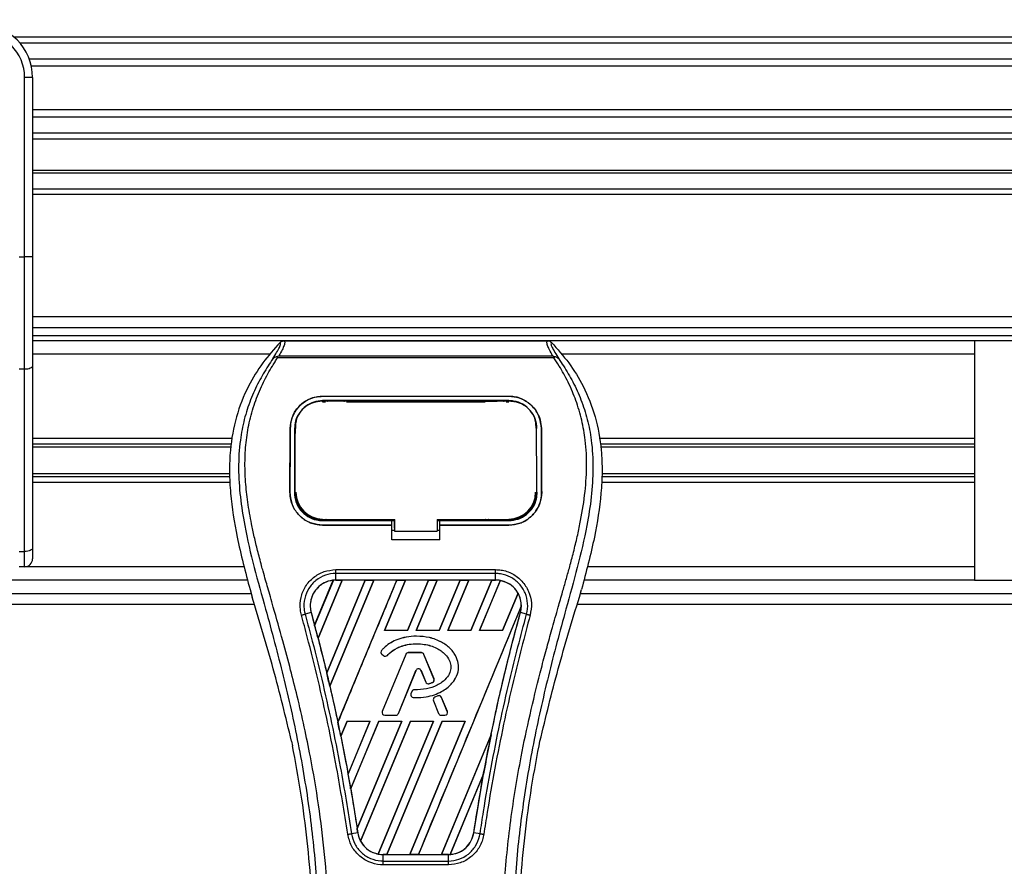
# Model space of a CAD drawing. Header units: millimetres. Extents: x 0 to 420, y 0 to 297.
# Tile 35 of 62: x 150 to 177, y 234 to 257. Entities that reach past the tile are written whole.
import ezdxf

# ---------------------------------------------------------------- set-up
doc = ezdxf.new("R2010")
doc.units = ezdxf.units.MM
doc.layers.add('QUOTE', color=174, linetype='Continuous')
doc.styles.add('SLDTEXTSTYLE3', font='TXT', dxfattribs={"width": 0.75})
doc.dimstyles.new('SLDDIMSTYLE0', dxfattribs={"dimtxt": 3, "dimasz": 3, "dimexe": 0, "dimexo": 0.0625, "dimgap": 0.75, "dimtad": 1, "dimlfac": 7.034104, "dimrnd": 1e-09, "dimzin": 12, "dimdsep": 46, "dimtxsty": 'SLDTEXTSTYLE3', "dimsah": 1, "dimcen": 0.09, "dimadec": 0, "dimazin": 3, "dimtfac": 1, "dimtdec": 3, "dimtofl": 0, "dimtmove": 0, "dimatfit": 3, "dimfxl": 0, "dimfrac": 2, "dimtolj": 1, "dimtzin": 12, "dimarcsym": 0})

# ---------------------------------------------------------------- blocks, each defined once
blk = doc.blocks.new('_D')
at = {"layer": 'QUOTE'}
for p, q in [((59.848, 246.871), (59.848, 262.404)), ((202.012, 246.871), (202.012, 262.404)), ((202.012, 260.404), (59.848, 260.404))]:
    blk.add_line(p, q, dxfattribs=at)
for points in [[(59.848, 260.404), (62.848, 259.904), (62.848, 260.904)], [(202.012, 260.404), (199.012, 260.904), (199.012, 259.904)]]:
    blk.add_solid(points, dxfattribs=at)
at = {"layer": 'QUOTE', "insert": (126.497, 264.271), "char_height": 3, "attachment_point": 1, "style": 'SLDTEXTSTYLE3'}
blk.add_mtext('1000', dxfattribs=at)

msp = doc.modelspace()

# ---------------------------------------------------------------- linework, layer by layer
at = {"color": 7, "linetype": 'Continuous', "lineweight": 25}
for p, q in [((202.0122, 256.1876), (150.051, 256.1876)), ((202.0122, 256.0227), (150.2146, 256.0227)), ((202.0122, 255.5978), (150.4613, 255.5978)), ((202.0122, 255.4057), (150.5169, 255.4057)), ((150.5486, 255.1072), (150.3354, 255.1072)), ((150.3354, 250.3111), (150.3354, 255.1072)), ((150.5486, 255.1072), (150.5486, 253.8527)), ((202.0122, 254.24), (150.5486, 254.24)), ((202.0122, 254.0479), (150.5486, 254.0479)), ((150.5486, 253.8527), (150.5486, 252.9498)), ((202.0122, 253.6231), (150.5486, 253.6231)), ((202.0122, 253.4581), (150.5486, 253.4581)), ((150.5486, 252.9498), (150.5486, 250.3111)), ((202.0122, 252.6207), (150.5486, 252.6207)), ((202.0122, 252.5482), (150.5486, 252.5482)), ((202.0122, 252.1217), (150.5486, 252.1217)), ((202.0122, 251.9796), (150.5486, 251.9796)), ((150.1932, 250.3111), (150.3354, 250.3111)), ((150.3354, 247.3071), (150.3354, 250.3111)), ((150.5486, 250.3111), (150.3354, 250.3111)), ((150.5486, 250.3111), (150.5486, 247.3972)), ((195.2593, 248.7098), (150.5486, 248.7098)), ((150.5486, 248.4255), (195.2593, 248.4255)), ((150.5486, 248.2122), (195.2593, 248.2122)), ((175.7117, 248.0701), (150.5486, 248.0701)), ((157.2633, 248.0677), (164.3056, 248.0677)), ((195.2593, 248.0701), (175.7117, 248.0701)), ((175.7117, 248.0701), (175.7117, 241.6727)), ((156.8845, 247.7146), (150.5486, 247.7146)), ((157.0914, 247.6131), (157.0779, 247.6434)), ((164.4757, 247.6131), (157.0914, 247.6131)), ((157.1288, 247.6686), (164.4403, 247.6686)), ((164.4914, 247.6438), (164.4757, 247.6131)), ((175.7117, 247.7146), (164.6844, 247.7146)), ((150.3354, 247.3071), (150.1932, 247.3071)), ((150.3354, 242.4385), (150.3354, 247.3071)), ((150.5486, 247.3972), (150.5486, 242.5286)), ((158.2966, 246.5848), (163.2723, 246.5848)), ((158.2966, 246.5842), (158.2966, 246.5848)), ((163.2723, 246.5842), (158.2966, 246.5842)), ((163.2723, 246.4697), (158.2966, 246.4697)), ((158.2984, 246.4509), (158.2979, 246.4509)), ((158.9068, 246.4632), (158.3972, 246.4632)), ((163.1717, 246.4632), (162.6621, 246.4632)), ((163.2723, 246.5842), (163.2723, 246.5848)), ((158.2966, 246.4376), (158.3702, 246.4376)), ((158.9338, 246.4376), (162.6351, 246.4376)), ((163.1987, 246.4376), (163.2723, 246.4376)), ((157.43, 245.7249), (157.4294, 245.7249)), ((157.5681, 245.8011), (157.5591, 245.6234)), ((164.0024, 245.7698), (164.0007, 245.8011)), ((164.0034, 245.7368), (164.0017, 245.7683)), ((164.1389, 245.7249), (164.1395, 245.7249)), ((155.89, 245.4613), (150.5486, 245.4613)), ((157.5581, 245.5905), (157.5638, 245.6226)), ((175.7117, 245.4613), (165.6789, 245.4613)), ((155.8618, 245.3072), (150.5486, 245.3072)), ((155.8469, 245.2256), (150.5486, 245.2256)), ((175.7117, 245.3072), (165.7071, 245.3072)), ((175.7117, 245.2256), (165.722, 245.2256)), ((155.8114, 244.5171), (150.5486, 244.5171)), ((155.8154, 244.4355), (150.5486, 244.4355)), ((175.7117, 244.4355), (165.7535, 244.4355)), ((175.7117, 244.5171), (165.7575, 244.5171)), ((155.8229, 244.2814), (150.5486, 244.2814)), ((175.7117, 244.2814), (165.746, 244.2814)), ((157.4223, 244.0186), (157.4217, 244.0186)), ((164.0071, 244.0049), (164.0075, 244.0057)), ((164.1466, 244.0186), (164.1472, 244.0186)), ((158.2966, 243.2623), (158.2966, 243.2909)), ((160.2159, 243.0641), (160.2159, 243.2979)), ((160.2159, 243.2909), (160.2159, 242.9776)), ((161.3532, 243.2909), (163.2958, 243.2909)), ((161.3532, 243.2909), (161.3532, 242.9776)), ((163.2723, 243.2623), (163.2723, 243.2909)), ((158.2966, 243.2623), (160.1447, 243.2623)), ((158.2966, 243.1421), (158.2966, 243.1415)), ((158.2966, 243.1421), (160.1447, 243.1421)), ((160.1447, 243.1415), (158.2966, 243.1415)), ((158.4092, 243.269), (158.8948, 243.269)), ((160.1447, 243.2684), (160.2159, 243.2684)), ((160.1447, 243.149), (160.1447, 243.2623)), ((160.1447, 242.7456), (160.1447, 243.1415)), ((160.2159, 243.0641), (160.2159, 242.9834)), ((161.3532, 243.2684), (161.4242, 243.2684)), ((161.4242, 243.2623), (163.2723, 243.2623)), ((161.4242, 243.149), (161.4242, 243.2623)), ((161.4242, 243.1421), (163.2723, 243.1421)), ((161.4242, 242.7456), (161.4242, 243.1415)), ((163.2723, 243.1415), (161.4242, 243.1415)), ((162.6741, 243.269), (163.1597, 243.269)), ((163.2723, 243.1421), (163.2723, 243.1415)), ((160.1447, 243.0068), (160.2159, 243.0068)), ((160.2159, 242.9776), (160.2159, 242.9834)), ((160.2159, 242.9776), (161.3532, 242.9776)), ((161.3532, 243.0068), (161.4242, 243.0068)), ((150.5486, 242.5286), (150.5486, 242.2413)), ((161.4242, 242.7456), (160.1447, 242.7456)), ((150.1932, 242.4385), (150.3354, 242.4385)), ((150.3354, 242.0281), (150.3354, 242.4385)), ((150.3354, 242.0281), (150.1932, 242.0281)), ((156.1967, 242.0281), (150.3354, 242.0281)), ((175.7117, 242.0281), (165.3722, 242.0281)), ((158.6514, 241.9518), (162.9175, 241.9518)), ((158.6514, 241.6734), (158.6514, 241.8479)), ((162.9175, 241.8479), (158.6514, 241.8479)), ((162.9175, 241.6734), (162.9175, 241.8479)), ((156.2949, 241.6727), (105.5649, 241.6727)), ((158.0826, 240.4639), (158.5812, 241.6686)), ((158.5835, 241.6697), (158.0827, 240.4608)), ((158.1726, 240.1205), (158.8157, 241.6731)), ((158.8173, 241.6722), (158.1736, 240.1195)), ((158.4044, 239.1942), (159.4312, 241.6731)), ((159.429, 241.6722), (158.4044, 239.1972)), ((159.662, 241.6731), (158.4883, 238.8393)), ((158.4892, 238.8382), (159.6636, 241.6722)), ((162.9175, 241.6734), (158.6514, 241.6734)), ((158.6514, 241.6731), (158.6514, 241.6734)), ((158.6514, 241.6731), (158.8157, 241.6731)), ((158.703, 237.8716), (160.2776, 241.6731)), ((158.8157, 241.6731), (158.8173, 241.6722)), ((159.429, 241.6722), (158.8173, 241.6722)), ((159.4312, 241.6731), (159.429, 241.6722)), ((159.4312, 241.6731), (159.662, 241.6731)), ((159.6636, 241.6722), (159.662, 241.6731)), ((160.2753, 241.6722), (159.6636, 241.6722)), ((160.5084, 241.6731), (159.9488, 240.3221)), ((159.9507, 240.3234), (160.5099, 241.6722)), ((160.2776, 241.6731), (160.2753, 241.6722)), ((160.2776, 241.6731), (160.5084, 241.6731)), ((160.5099, 241.6722), (160.5084, 241.6731)), ((161.1216, 241.6722), (160.5099, 241.6722)), ((161.1216, 241.6722), (160.5634, 240.3234)), ((160.5643, 240.3221), (161.1239, 241.6731)), ((161.3547, 241.6731), (160.7951, 240.3221)), ((160.7971, 240.3234), (161.3562, 241.6722)), ((161.1239, 241.6731), (161.1216, 241.6722)), ((161.1239, 241.6731), (161.3547, 241.6731)), ((161.3562, 241.6722), (161.3547, 241.6731)), ((161.968, 241.6722), (161.3562, 241.6722)), ((161.968, 241.6722), (161.4097, 240.3234)), ((161.4106, 240.3221), (161.9702, 241.6731)), ((162.201, 241.6731), (161.6414, 240.3221)), ((161.6434, 240.3234), (162.2026, 241.6722)), ((161.9702, 241.6731), (161.968, 241.6722)), ((161.9702, 241.6731), (162.201, 241.6731)), ((162.2026, 241.6722), (162.201, 241.6731)), ((162.8143, 241.6722), (162.2026, 241.6722)), ((162.8143, 241.6722), (162.2561, 240.3234)), ((162.2569, 240.3221), (162.8165, 241.6731)), ((163.0426, 241.6616), (162.4878, 240.3221)), ((162.4897, 240.3234), (163.044, 241.6604)), ((162.8165, 241.6731), (162.8143, 241.6722)), ((162.8165, 241.6731), (162.9175, 241.6731)), ((162.9175, 241.6731), (162.9175, 241.6734)), ((175.7117, 241.6727), (165.274, 241.6727)), ((175.7117, 241.6727), (195.2593, 241.6727)), ((105.4738, 241.3172), (156.386, 241.3172)), ((156.3571, 241.4182), (156.4137, 241.2202)), ((163.5157, 241.3219), (163.1024, 240.3234)), ((163.1033, 240.3221), (163.5171, 241.3211)), ((165.1552, 241.2202), (165.2118, 241.4182)), ((165.1829, 241.3172), (195.2593, 241.3172)), ((105.391, 241.0329), (156.4688, 241.0329)), ((163.604, 240.9738), (160.8543, 234.3354)), ((165.1001, 241.0329), (195.2593, 241.0329)), ((157.9889, 240.8038), (157.8261, 240.7613)), ((157.9901, 240.8042), (157.9889, 240.8038)), ((157.9901, 240.8042), (158.0826, 240.4639)), ((163.5788, 240.8042), (163.58, 240.8038)), ((163.7428, 240.7613), (163.58, 240.8038)), ((159.9507, 240.3234), (159.9488, 240.3221)), ((160.5643, 240.3221), (159.9488, 240.3221)), ((160.5634, 240.3234), (159.9507, 240.3234)), ((160.5643, 240.3221), (160.5634, 240.3234)), ((160.7971, 240.3234), (160.7951, 240.3221)), ((161.4106, 240.3221), (160.7951, 240.3221)), ((161.4097, 240.3234), (160.7971, 240.3234)), ((160.8016, 240.1738), (160.8016, 240.1743)), ((161.4106, 240.3221), (161.4097, 240.3234)), ((161.6434, 240.3234), (161.6414, 240.3221)), ((162.2569, 240.3221), (161.6414, 240.3221)), ((162.2561, 240.3234), (161.6434, 240.3234)), ((162.2569, 240.3221), (162.2561, 240.3234)), ((162.4897, 240.3234), (162.4878, 240.3221)), ((163.1033, 240.3221), (162.4878, 240.3221)), ((163.1024, 240.3234), (162.4897, 240.3234)), ((163.1033, 240.3221), (163.1024, 240.3234)), ((158.1736, 240.1195), (158.1726, 240.1205)), ((158.1736, 240.1195), (158.4044, 239.1972)), ((159.8707, 239.7937), (159.8704, 239.794)), ((159.8787, 239.6917), (159.8784, 239.6913)), ((159.8784, 239.6913), (159.9249, 239.6526)), ((159.8787, 239.6917), (159.9252, 239.653)), ((160.5147, 239.6877), (159.8903, 238.1584)), ((160.5151, 239.6875), (159.8907, 238.1582)), ((159.9252, 239.653), (159.9249, 239.6526)), ((160.0249, 239.6609), (160.0253, 239.6606)), ((160.5151, 239.6875), (160.5147, 239.6877)), ((160.5813, 239.7319), (160.5813, 239.7324)), ((160.9367, 239.7324), (160.5813, 239.7324)), ((160.9367, 239.7319), (160.5813, 239.7319)), ((160.9367, 239.7319), (160.9367, 239.7324)), ((161.0028, 239.6875), (161.0033, 239.6877)), ((161.2709, 239.0309), (161.0028, 239.6875)), ((161.2714, 239.0311), (161.0033, 239.6877)), ((160.3197, 238.1042), (160.7898, 239.2557)), ((160.3202, 238.104), (160.7903, 239.2555)), ((160.7898, 239.2557), (160.7903, 239.2555)), ((160.924, 239.2557), (160.9236, 239.2555)), ((160.9236, 239.2555), (161.0502, 238.9452)), ((160.924, 239.2557), (161.0507, 238.9454)), ((158.4892, 238.8382), (158.4883, 238.8393)), ((161.0507, 238.9454), (161.0502, 238.9452)), ((161.1377, 238.9041), (161.1378, 238.9036)), ((161.232, 238.9378), (161.2322, 238.9373)), ((161.2709, 239.0309), (161.2714, 239.0311)), ((160.681, 238.6951), (160.6556, 238.6344)), ((160.6561, 238.6342), (160.6556, 238.6344)), ((160.6815, 238.6949), (160.6561, 238.6342)), ((160.6815, 238.6949), (160.681, 238.6951)), ((160.7474, 238.7388), (160.7474, 238.7393)), ((161.3775, 238.5774), (161.2918, 238.5405)), ((161.3777, 238.5769), (161.292, 238.5401)), ((161.3777, 238.5769), (161.3775, 238.5774)), ((160.7179, 238.5353), (160.7179, 238.5348)), ((161.254, 238.4474), (161.2536, 238.4472)), ((161.2536, 238.4472), (161.3937, 238.104)), ((161.254, 238.4474), (161.3942, 238.1042)), ((161.292, 238.5401), (161.2918, 238.5405)), ((161.4721, 238.5382), (161.4725, 238.5384)), ((161.6272, 238.1582), (161.4721, 238.5382)), ((161.6277, 238.1584), (161.4725, 238.5384)), ((159.8907, 238.1582), (159.8903, 238.1584)), ((159.9569, 238.0597), (160.2535, 238.0597)), ((159.9569, 238.0597), (159.9569, 238.0592)), ((159.9569, 238.0592), (160.2535, 238.0592)), ((160.2535, 238.0597), (160.2535, 238.0592)), ((160.3197, 238.1042), (160.3202, 238.104)), ((161.3942, 238.1042), (161.3937, 238.104)), ((161.4604, 238.0597), (161.5611, 238.0597)), ((161.4604, 238.0597), (161.4604, 238.0592)), ((161.4604, 238.0592), (161.5611, 238.0592)), ((161.5611, 238.0597), (161.5611, 238.0592)), ((161.6272, 238.1582), (161.6277, 238.1584)), ((158.9477, 237.9053), (158.78, 237.5004)), ((158.7809, 237.4992), (158.9486, 237.904)), ((158.9477, 237.9053), (159.5632, 237.9053)), ((158.9477, 237.9053), (158.9486, 237.904)), ((158.9486, 237.904), (159.5613, 237.904)), ((158.9754, 236.4862), (159.5632, 237.9053)), ((159.5613, 237.904), (158.9754, 236.49)), ((159.794, 237.9053), (159.0448, 236.0964)), ((159.0458, 236.0949), (159.7949, 237.904)), ((159.2183, 235.0293), (160.4095, 237.9053)), ((160.4076, 237.904), (159.2184, 235.034)), ((160.6404, 237.9053), (159.3103, 234.6943)), ((159.3119, 234.6934), (160.6412, 237.904)), ((159.5613, 237.904), (159.5632, 237.9053)), ((161.254, 237.904), (159.7809, 234.3493)), ((159.7824, 234.348), (161.2559, 237.9053)), ((159.794, 237.9053), (160.4095, 237.9053)), ((159.794, 237.9053), (159.7949, 237.904)), ((159.7949, 237.904), (160.4076, 237.904)), ((161.4867, 237.9053), (160.008, 234.3354)), ((160.0104, 234.3363), (161.4875, 237.904)), ((160.4076, 237.904), (160.4095, 237.9053)), ((162.1003, 237.904), (160.6218, 234.3363)), ((160.6235, 234.3354), (162.1022, 237.9053)), ((160.6404, 237.9053), (161.2559, 237.9053)), ((160.6404, 237.9053), (160.6412, 237.904)), ((160.6412, 237.904), (161.254, 237.904)), ((161.254, 237.904), (161.2559, 237.9053)), ((161.4867, 237.9053), (162.1022, 237.9053)), ((161.4867, 237.9053), (161.4875, 237.904)), ((161.4875, 237.904), (162.1003, 237.904)), ((162.1003, 237.904), (162.1022, 237.9053)), ((162.7969, 237.5426), (161.4682, 234.3363)), ((161.4698, 234.3354), (162.7968, 237.539)), ((157.4677, 237.363), (157.4927, 237.2442)), ((158.7809, 237.4992), (158.78, 237.5004)), ((158.7809, 237.4992), (158.9754, 236.49)), ((164.0762, 237.2442), (164.1012, 237.363)), ((162.595, 236.4946), (161.7013, 234.3369)), ((161.7038, 234.338), (162.5925, 236.4849)), ((162.3335, 234.9208), (162.5925, 236.4849)), ((159.0458, 236.0949), (159.0448, 236.0964)), ((159.0458, 236.0949), (159.2184, 235.034)), ((159.2342, 234.9206), (159.0672, 234.8932)), ((159.2346, 234.9207), (159.2342, 234.9206)), ((162.3335, 234.9208), (162.3347, 234.9206)), ((162.5017, 234.8932), (162.3347, 234.9206)), ((159.9137, 234.3354), (159.9137, 234.3351)), ((160.008, 234.3354), (159.9137, 234.3354)), ((159.9137, 234.1633), (159.9137, 234.3351)), ((159.9137, 234.3351), (161.6552, 234.3351)), ((159.9137, 234.1633), (161.6552, 234.1633)), ((160.008, 234.3354), (160.0104, 234.3363)), ((160.0104, 234.3363), (160.6218, 234.3363)), ((160.6218, 234.3363), (160.6235, 234.3354)), ((160.8543, 234.3354), (160.6235, 234.3354)), ((160.8543, 234.3354), (160.8567, 234.3363)), ((160.8567, 234.3363), (161.4682, 234.3363)), ((161.4682, 234.3363), (161.4698, 234.3354)), ((161.6552, 234.3354), (161.4698, 234.3354)), ((161.6552, 234.3354), (161.6552, 234.3351)), ((161.6552, 234.1633), (161.6552, 234.3351)), ((161.6552, 234.0611), (159.9137, 234.0611))]:
    msp.add_line(p, q, dxfattribs=at)
at = {"color": 7, "linetype": 'Continuous', "lineweight": 25, "flags": 128}
for points in [[(150.5486, 247.3972), (150.5445, 247.3796), (150.5324, 247.3627), (150.5127, 247.3471), (150.4861, 247.3334), (150.4538, 247.3222), (150.417, 247.3139), (150.377, 247.3088), (150.3354, 247.3071)], [(158.2804, 246.451), (158.2966, 246.4509), (158.2979, 246.4509)], [(158.2731, 243.2909), (159.2131, 243.2909), (160.2159, 243.2909)], [(150.5486, 242.5286), (150.5445, 242.511), (150.5324, 242.4941), (150.5127, 242.4785), (150.4861, 242.4649), (150.4538, 242.4537), (150.417, 242.4453), (150.377, 242.4402), (150.3354, 242.4385)]]:
    msp.add_lwpolyline(points, dxfattribs=at)
at = {"color": 7, "linetype": 'Continuous', "lineweight": 25}
for centre, radius, start, end in [((149.127, 255.1072), 1.4216, 0, 90), ((149.127, 255.1072), 1.2084, 0, 90), ((158.2966, 244.0184), 0.7133, 180, 270), ((163.2723, 244.0184), 0.7133, 270, 0), ((150.3354, 242.2413), 0.2132, 270, 0), ((158.6514, 240.9865), 0.6866, 90, 95.67248), ((162.9175, 240.9865), 0.6866, 79.50442, 90), ((162.9175, 240.9865), 0.6866, 358.9448, 29.16926), ((109.998, 227.5735), 49.7818, 14.59831, 15.00332), ((159.9245, 239.7466), 0.072, 138.8059, 230.16689), ((159.9245, 239.7466), 0.0715, 138.8059, 230.16689), ((159.971, 239.7079), 0.072, 230.16689, 318.97709), ((159.971, 239.7079), 0.0715, 230.16689, 318.97709), ((160.5813, 239.6605), 0.072, 90, 157.79071), ((160.5813, 239.6605), 0.0715, 90, 157.79071), ((160.9367, 239.6605), 0.072, 22.20929, 90), ((160.9367, 239.6605), 0.0715, 22.20929, 90), ((109.998, 227.5735), 49.7818, 13.07956, 13.49924), ((160.8569, 239.2283), 0.0725, 22.20926, 157.79071), ((160.8569, 239.2283), 0.072, 22.20926, 157.79071), ((161.1169, 238.9724), 0.072, 202.20926, 286.93498), ((161.1169, 238.9724), 0.0715, 202.20926, 286.93498), ((161.2048, 239.0039), 0.0715, 292.3787, 22.20929), ((161.2048, 239.0039), 0.072, 292.3787, 22.20929), ((160.722, 238.6066), 0.072, 157.29049, 266.67135), ((160.722, 238.6066), 0.0715, 157.29049, 266.67135), ((160.7474, 238.6673), 0.072, 90.035, 157.29049), ((160.7474, 238.6673), 0.0715, 90.035, 157.29049), ((161.4059, 238.5112), 0.072, 22.20926, 113.24584), ((161.4059, 238.5112), 0.0715, 22.20926, 113.24584), ((161.3202, 238.4744), 0.072, 113.24584, 202.20927), ((161.3202, 238.4744), 0.0715, 113.24584, 202.20927), ((159.9569, 238.1312), 0.072, 157.79071, 270), ((159.9569, 238.1312), 0.0715, 157.79071, 270), ((160.2535, 238.1312), 0.0715, 270, 337.79071), ((160.2535, 238.1312), 0.072, 270, 337.79071), ((161.4604, 238.1312), 0.072, 202.20927, 270), ((161.4604, 238.1312), 0.0715, 202.20927, 270), ((161.5611, 238.1312), 0.072, 270, 22.20926), ((161.5611, 238.1312), 0.0715, 270, 22.20926), ((109.998, 227.5735), 49.7818, 11.50231, 11.93873), ((211.5709, 227.5735), 49.7818, 168.4523, 169.67661), ((109.998, 227.5735), 49.7818, 9.85787, 10.3136), ((109.998, 227.5735), 49.7818, 8.48712, 8.61357), ((159.9137, 235.022), 0.6866, 188.48712, 208.50561), ((159.9137, 235.022), 0.6866, 258.97515, 270), ((161.6552, 235.022), 0.6866, 270, 273.84823)]:
    msp.add_arc(centre, radius, start, end, dxfattribs=at)
for centre, major_axis, start_param, end_param in [((159.174, 240.77), (1.0454, -0.433), 2.4758381, 2.4783482), ((162.5386, 241.1434), (0.7578, -0.3139), 1.2366218, 1.2388756), ((163.2093, 240.8656), (0.5835, -0.2417), 1.3956244, 1.3981763), ((162.2979, 241.2431), (1.2394, -0.5134), 0.2126997, 0.2177966), ((67.1806, 245.3091), (85.6413, -35.4738), 0.3871172, 0.3871554), ((66.9398, 245.4088), (86.1229, -35.6733), 0.3708848, 0.3709216), ((66.6991, 245.5085), (86.6044, -35.8727), 0.3541373, 0.3541766), ((195.9617, 234.039), (31.2208, -12.9321), 3.4705541, 3.4706731), ((66.4583, 245.6082), (87.0859, -36.0722), 0.3367929, 0.3368383), ((257.2114, 208.6686), (91.288, -37.8127), 3.2646071, 3.2647237), ((66.2176, 245.7079), (87.5674, -36.2716), 0.3187494, 0.3188063), ((159.6239, 235.142), (0.5797, -0.2401), 4.5226294, 4.5255134), ((160.2945, 234.8643), (0.7617, -0.3155), 4.3691473, 4.3715621), ((161.1385, 235.236), (1.0334, -0.4281), 5.5949939, 5.5976427)]:
    msp.add_ellipse(centre, major_axis=major_axis, ratio=0.8660474, start_param=start_param, end_param=end_param, dxfattribs=at)
for points, knots in [([(157.1605, 248.024), (157.0012, 247.8459), (156.6793, 247.4858), (156.2733, 246.8217), (155.9638, 246.037), (155.8261, 245.2566), (155.8003, 244.5683), (155.8406, 243.7898), (156.0105, 242.732), (156.2341, 241.8846), (156.3571, 241.4182)], [0, 0, 0, 0, 0.1020555, 0.2062434, 0.3310387, 0.4607193, 0.5429728, 0.6252686, 0.7937741, 1, 1, 1, 1]), ([(156.9667, 247.5843), (157.0022, 247.6445), (157.0733, 247.7653), (157.147, 247.8992), (157.1857, 247.9948), (157.1689, 248.0143), (157.1605, 248.024)], [0, 0, 0, 0, 0.2487274, 0.4994989, 0.7492786, 1, 1, 1, 1]), ([(157.2633, 248.0677), (157.2728, 248.0583), (157.2918, 248.0395), (157.2712, 247.953), (157.2191, 247.8324), (157.1587, 247.7229), (157.1288, 247.6686)], [0, 0, 0, 0, 0.25759359, 0.51473288, 0.75915094, 1, 1, 1, 1]), ([(157.1605, 248.024), (157.1675, 248.0305), (157.1816, 248.0435), (157.2071, 248.0571), (157.2345, 248.0661), (157.2537, 248.0672), (157.2633, 248.0677)], [0, 0, 0, 0, 0.2491591, 0.4999762, 0.7491747, 1, 1, 1, 1]), ([(164.4403, 247.6686), (164.4109, 247.7233), (164.3524, 247.8325), (164.3, 247.9528), (164.2777, 248.0393), (164.2963, 248.0582), (164.3056, 248.0677)], [0, 0, 0, 0, 0.2424224, 0.4838284, 0.7414574, 1, 1, 1, 1]), ([(164.3056, 248.0677), (164.3247, 248.0655), (164.3534, 248.0621), (164.3873, 248.0435), (164.4014, 248.0305), (164.4084, 248.024)], [0, 0, 0, 0, 0.4987145, 0.7487494, 1, 1, 1, 1]), ([(164.4084, 248.024), (164.3999, 248.0143), (164.3828, 247.9951), (164.4203, 247.9008), (164.494, 247.7671), (164.566, 247.6454), (164.6021, 247.5844)], [0, 0, 0, 0, 0.2514408, 0.5015673, 0.7498635, 1, 1, 1, 1]), ([(164.4084, 248.024), (164.5677, 247.8458), (164.8897, 247.4858), (165.2956, 246.8217), (165.6051, 246.037), (165.7428, 245.2566), (165.7686, 244.5683), (165.7283, 243.7898), (165.5584, 242.732), (165.3349, 241.8846), (165.2118, 241.4182)], [0, 0, 0, 0, 0.102054, 0.2062404, 0.3310362, 0.4607173, 0.5429711, 0.6252671, 0.7937733, 1, 1, 1, 1]), ([(156.9666, 247.5842), (156.9241, 247.5223), (156.7955, 247.3348), (156.5835, 246.9765), (156.3626, 246.4954), (156.1929, 245.97), (156.076, 245.3568), (156.036, 244.6591), (156.0867, 243.8939), (156.2256, 243.0073), (156.4615, 242.008), (156.8364, 240.6734), (157.2552, 239.1092), (157.6588, 237.3025), (157.9626, 235.4777), (158.1565, 233.6384), (158.1786, 232.4075), (158.1896, 231.7922)], [0, 0, 0, 0, 0.0171315, 0.0518789, 0.0867888, 0.1216172, 0.1567305, 0.2033881, 0.2503481, 0.2972709, 0.3674165, 0.4376773, 0.5502447, 0.6628473, 0.7753466, 0.8877074, 1, 1, 1, 1]), ([(158.4729, 231.7828), (158.4674, 232.1999), (158.4562, 233.0523), (158.3565, 234.3481), (158.1996, 235.6554), (158.0055, 236.791), (157.8061, 237.758), (157.6291, 238.5299), (157.4356, 239.2968), (157.2221, 240.0894), (157.0384, 240.7417), (156.9029, 241.214), (156.8344, 241.4544), (156.7701, 241.6811), (156.7143, 241.8787), (156.6594, 242.0765), (156.6106, 242.2615), (156.5603, 242.4584), (156.5141, 242.6477), (156.4717, 242.8293), (156.4334, 243.0033), (156.3697, 243.3115), (156.295, 243.7418), (156.2313, 244.3101), (156.214, 244.8648), (156.2485, 245.4173), (156.3446, 245.9573), (156.4999, 246.4801), (156.7102, 246.9694), (156.8948, 247.3006), (157.023, 247.5079), (157.0691, 247.5788), (157.0914, 247.6131)], [0, 0, 0, 0, 0.0757702, 0.1548571, 0.2359051, 0.3148505, 0.3639911, 0.4151955, 0.4586591, 0.5076202, 0.5642678, 0.5817192, 0.5968623, 0.6096795, 0.624536, 0.6341631, 0.6469813, 0.6592987, 0.6711121, 0.6824202, 0.6932232, 0.7035232, 0.739704, 0.7727671, 0.8079075, 0.8413785, 0.8748477, 0.9102013, 0.9450667, 0.9801292, 0.9903909, 1, 1, 1, 1]), ([(157.0777, 247.6434), (157.0768, 247.6432), (157.0617, 247.6405), (157.033, 247.6322), (156.9955, 247.6129), (156.9763, 247.5938), (156.9667, 247.5843)], [0, 0, 0, 0, 0.0200108, 0.3469957, 0.676674, 1, 1, 1, 1]), ([(157.0774, 247.6437), (157.0938, 247.6527), (157.1105, 247.6618), (157.1285, 247.6685), (157.1288, 247.6686)], [0, 0, 0, 0, 0.9812431, 1, 1, 1, 1]), ([(163.096, 231.7828), (163.1063, 232.361), (163.1268, 233.5172), (163.3057, 235.2434), (163.5525, 236.7614), (163.8309, 238.0763), (164.0326, 238.9055), (164.1739, 239.4479), (164.2401, 239.6968), (164.3053, 239.9367), (164.3701, 240.1714), (164.4381, 240.4144), (164.512, 240.6757), (164.6018, 240.9899), (164.6973, 241.3234), (164.7961, 241.6715), (164.8916, 242.0084), (164.9899, 242.3806), (165.0859, 242.7734), (165.1996, 243.299), (165.3048, 243.9314), (165.3609, 244.6837), (165.3351, 245.2641), (165.2736, 245.6808), (165.2188, 245.9469), (165.1481, 246.2142), (165.0646, 246.4685), (164.966, 246.7191), (164.8568, 246.9583), (164.7381, 247.1878), (164.6098, 247.4077), (164.5226, 247.5412), (164.4757, 247.6131)], [0, 0, 0, 0, 0.1050162, 0.2100001, 0.3148093, 0.3841756, 0.4540228, 0.4697491, 0.4859574, 0.5007826, 0.5148922, 0.5301685, 0.5466097, 0.5642069, 0.5895177, 0.6096146, 0.6299353, 0.6531323, 0.6795668, 0.7034488, 0.7509822, 0.7962784, 0.8412589, 0.8577085, 0.8747396, 0.8922462, 0.9101144, 0.9261934, 0.9450023, 0.962977, 0.9800887, 1, 1, 1, 1]), ([(164.6023, 247.5843), (164.6447, 247.5223), (164.7734, 247.3348), (164.9854, 246.9765), (165.2063, 246.4954), (165.376, 245.97), (165.4929, 245.3568), (165.5329, 244.6591), (165.4822, 243.8939), (165.3434, 243.0073), (165.1074, 242.008), (164.7325, 240.6734), (164.3137, 239.1092), (163.9101, 237.3025), (163.6063, 235.4777), (163.4124, 233.6384), (163.3903, 232.4075), (163.3793, 231.7922)], [0, 0, 0, 0, 0.0171351, 0.0518824, 0.0867922, 0.1216204, 0.1567336, 0.2033911, 0.2503509, 0.2972735, 0.3674188, 0.4376794, 0.5502464, 0.6628485, 0.7753474, 0.8877078, 1, 1, 1, 1]), ([(164.4402, 247.6686), (164.4406, 247.6685), (164.4592, 247.6622), (164.4754, 247.6529), (164.4914, 247.6438)], [0, 0, 0, 0, 0.0189016, 1, 1, 1, 1]), ([(164.6021, 247.5844), (164.5926, 247.5938), (164.5734, 247.6129), (164.5359, 247.6322), (164.5072, 247.6405), (164.4922, 247.6432), (164.4913, 247.6434)], [0, 0, 0, 0, 0.3236146, 0.6535901, 0.9808697, 1, 1, 1, 1]), ([(157.4294, 245.7249), (157.4404, 245.8256), (157.4624, 246.0271), (157.6232, 246.2912), (157.8573, 246.4857), (158.0996, 246.575), (158.2485, 246.5824), (158.2966, 246.5848)], [0, 0, 0, 0, 0.2254673, 0.4508536, 0.6773692, 0.8959117, 1, 1, 1, 1]), ([(158.2966, 246.5842), (158.2045, 246.5756), (158.0205, 246.5584), (157.7728, 246.4256), (157.5746, 246.2247), (157.452, 245.9791), (157.4367, 245.8025), (157.43, 245.7249)], [0, 0, 0, 0, 0.1986654, 0.3969886, 0.6042242, 0.8260387, 1, 1, 1, 1]), ([(158.2966, 246.4697), (158.2164, 246.4622), (158.0562, 246.4471), (157.8407, 246.3306), (157.6696, 246.1551), (157.5652, 245.9426), (157.5525, 245.7909), (157.547, 245.7243)], [0, 0, 0, 0, 0.2000051, 0.3997225, 0.6073327, 0.8275308, 1, 1, 1, 1]), ([(158.2804, 246.451), (158.2006, 246.4437), (158.0411, 246.4293), (157.8284, 246.3151), (157.6676, 246.1449), (157.5806, 245.9519), (157.5711, 245.8216), (157.5672, 245.7683)], [0, 0, 0, 0, 0.2128654, 0.4257218, 0.6387225, 0.8523499, 1, 1, 1, 1]), ([(163.2885, 246.451), (163.2831, 246.4509), (162.7142, 246.4501), (161.0508, 246.4511), (159.3928, 246.451), (158.2984, 246.4509)], [0, 0, 0, 0, 0.0032392, 0.3420114, 1, 1, 1, 1]), ([(158.3972, 246.4632), (158.4049, 246.4626), (158.4192, 246.4615), (158.431, 246.4542), (158.4365, 246.4509)], [0, 0, 0, 0, 0.5442305, 1, 1, 1, 1]), ([(158.8667, 246.4509), (158.8739, 246.4549), (158.8863, 246.4618), (158.9007, 246.4628), (158.9068, 246.4632)], [0, 0, 0, 0, 0.57883712, 1, 1, 1, 1]), ([(162.6621, 246.4632), (162.6699, 246.4626), (162.6841, 246.4614), (162.6961, 246.4542), (162.7015, 246.4508)], [0, 0, 0, 0, 0.5420065, 1, 1, 1, 1]), ([(163.1317, 246.4509), (163.1389, 246.4549), (163.1513, 246.4618), (163.1656, 246.4628), (163.1717, 246.4632)], [0, 0, 0, 0, 0.5782449, 1, 1, 1, 1]), ([(163.2723, 246.5848), (163.3646, 246.5762), (163.549, 246.559), (163.7975, 246.4255), (163.9959, 246.2237), (164.1178, 245.9779), (164.1329, 245.8019), (164.1395, 245.7249)], [0, 0, 0, 0, 0.1991311, 0.3979316, 0.6058895, 0.8273797, 1, 1, 1, 1]), ([(164.1389, 245.7249), (164.1279, 245.8256), (164.1058, 246.0272), (163.9449, 246.291), (163.7108, 246.4854), (163.4686, 246.5744), (163.32, 246.5818), (163.2723, 246.5842)], [0, 0, 0, 0, 0.2256595, 0.4512475, 0.6779682, 0.8966264, 1, 1, 1, 1]), ([(164.022, 245.7243), (164.0126, 245.8115), (163.994, 245.9859), (163.8553, 246.2147), (163.6532, 246.3832), (163.4437, 246.461), (163.3146, 246.4676), (163.2723, 246.4697)], [0, 0, 0, 0, 0.2255211, 0.4509943, 0.6767202, 0.8940147, 1, 1, 1, 1]), ([(164.0017, 245.7683), (163.9935, 245.847), (163.9771, 246.0044), (163.8523, 246.2106), (163.6692, 246.3626), (163.4697, 246.4403), (163.3393, 246.448), (163.2885, 246.451)], [0, 0, 0, 0, 0.2177322, 0.4355788, 0.6507548, 0.8640725, 1, 1, 1, 1]), ([(157.4217, 244.0186), (157.4221, 244.1616), (157.4232, 244.5196), (157.4255, 245.0909), (157.4281, 245.5133), (157.4294, 245.7249)], [0, 0, 0, 0, 0.249392, 0.62414375, 1, 1, 1, 1]), ([(157.43, 245.7249), (157.4283, 245.4439), (157.4258, 245.0218), (157.4236, 244.4501), (157.4227, 244.1625), (157.4223, 244.0186)], [0, 0, 0, 0, 0.49854329, 0.74916751, 1, 1, 1, 1]), ([(157.547, 245.7243), (157.5458, 245.4434), (157.5436, 244.8799), (157.5424, 244.3061), (157.5418, 244.0184)], [0, 0, 0, 0, 0.4985692, 1, 1, 1, 1]), ([(157.5672, 245.7683), (157.5648, 245.7218), (157.5617, 245.6626), (157.5588, 245.6031), (157.5581, 245.5905)], [0, 0, 0, 0, 0.7863239, 1, 1, 1, 1]), ([(157.5618, 244.0049), (157.5618, 244.0094), (157.5624, 244.2804), (157.5633, 244.7042), (157.5651, 245.2725), (157.5664, 245.5891), (157.5671, 245.7536), (157.5672, 245.7683)], [0, 0, 0, 0, 0.0075194, 0.4566651, 0.7153557, 0.9745252, 1, 1, 1, 1]), ([(164.0017, 245.7683), (164.0018, 245.7536), (164.003, 245.4811), (164.0046, 245.0526), (164.0061, 244.4819), (164.0068, 244.1685), (164.0071, 244.0094), (164.0071, 244.0049)], [0, 0, 0, 0, 0.0254662, 0.4713629, 0.7317873, 0.9924644, 1, 1, 1, 1]), ([(164.1466, 244.0186), (164.1462, 244.1616), (164.1451, 244.5196), (164.1428, 245.091), (164.1402, 245.5134), (164.1389, 245.7249)], [0, 0, 0, 0, 0.2493778, 0.6241217, 1, 1, 1, 1]), ([(164.1395, 245.7249), (164.1412, 245.4439), (164.1437, 245.0216), (164.1459, 244.45), (164.1468, 244.1624), (164.1472, 244.0186)], [0, 0, 0, 0, 0.4985836, 0.7491897, 1, 1, 1, 1]), ([(157.5593, 244.0094), (157.5588, 244.2638), (157.558, 244.6625), (157.5575, 245.1893), (157.5579, 245.4606), (157.5581, 245.5905)], [0, 0, 0, 0, 0.4791569, 0.7506701, 1, 1, 1, 1]), ([(158.2966, 243.1415), (158.1984, 243.1512), (158.0021, 243.1704), (157.7404, 243.3205), (157.5426, 243.5415), (157.4365, 243.7884), (157.4259, 243.9523), (157.4217, 244.0186)], [0, 0, 0, 0, 0.2134118, 0.4268173, 0.6404853, 0.8545743, 1, 1, 1, 1]), ([(157.4223, 244.0186), (157.4317, 243.9202), (157.4505, 243.7234), (157.6011, 243.4604), (157.8232, 243.2621), (158.0694, 243.1571), (158.232, 243.1464), (158.2966, 243.1421)], [0, 0, 0, 0, 0.2152728, 0.4305775, 0.6450792, 0.8589771, 1, 1, 1, 1]), ([(157.5418, 244.0184), (157.55, 243.9334), (157.5664, 243.7633), (157.6968, 243.5363), (157.8889, 243.3653), (158.1012, 243.2751), (158.2412, 243.266), (158.2966, 243.2623)], [0, 0, 0, 0, 0.21554334, 0.43111778, 0.64592653, 0.85995009, 1, 1, 1, 1]), ([(157.5593, 244.0094), (157.5597, 244.0088), (157.5603, 244.0077), (157.5611, 244.0062), (157.5616, 244.0054), (157.5618, 244.0049)], [0, 0, 0, 0, 0.4251794, 0.6976883, 1, 1, 1, 1]), ([(157.5618, 244.0049), (157.5696, 243.9245), (157.5851, 243.7637), (157.7084, 243.549), (157.89, 243.3875), (158.09, 243.3028), (158.2214, 243.2943), (158.2731, 243.2909)], [0, 0, 0, 0, 0.2161227, 0.4322836, 0.6474825, 0.8614599, 1, 1, 1, 1]), ([(164.1472, 244.0186), (164.1379, 243.9201), (164.1191, 243.7232), (163.9684, 243.4601), (163.746, 243.2616), (163.4997, 243.1565), (163.337, 243.1458), (163.2723, 243.1415)], [0, 0, 0, 0, 0.2152168, 0.4304623, 0.6450993, 0.8590403, 1, 1, 1, 1]), ([(163.2723, 243.1421), (163.3704, 243.1518), (163.5666, 243.171), (163.8281, 243.3211), (164.0257, 243.5418), (164.1318, 243.7884), (164.1423, 243.9523), (164.1466, 244.0186)], [0, 0, 0, 0, 0.2134298, 0.4268559, 0.6403481, 0.8544905, 1, 1, 1, 1]), ([(163.2723, 243.2623), (163.357, 243.2706), (163.5263, 243.2873), (163.7521, 243.4167), (163.9227, 243.6073), (164.0142, 243.82), (164.0234, 243.9613), (164.0271, 244.0184)], [0, 0, 0, 0, 0.2134822, 0.4269583, 0.6406207, 0.8548221, 1, 1, 1, 1]), ([(163.2958, 243.2909), (163.3754, 243.2987), (163.5347, 243.3143), (163.7471, 243.4362), (163.9079, 243.6156), (163.9947, 243.8166), (164.0035, 243.9505), (164.0071, 244.0049)], [0, 0, 0, 0, 0.212876, 0.4257362, 0.6390345, 0.8533124, 1, 1, 1, 1]), ([(158.4092, 243.269), (158.4048, 243.2728), (158.3975, 243.2792), (158.3895, 243.2865), (158.3858, 243.29), (158.3849, 243.2909)], [0, 0, 0, 0, 0.5217125, 0.8781434, 1, 1, 1, 1]), ([(158.4594, 243.2909), (158.4581, 243.2893), (158.452, 243.2815), (158.4346, 243.2721), (158.418, 243.2701), (158.4092, 243.269)], [0, 0, 0, 0, 0.1064229, 0.5308645, 1, 1, 1, 1]), ([(158.8948, 243.269), (158.8869, 243.2699), (158.8711, 243.2716), (158.8536, 243.2804), (158.8467, 243.2887), (158.8448, 243.2909)], [0, 0, 0, 0, 0.42334534, 0.8466836, 1, 1, 1, 1]), ([(158.9191, 243.2909), (158.9182, 243.29), (158.9141, 243.2861), (158.906, 243.2788), (158.8986, 243.2724), (158.8948, 243.269)], [0, 0, 0, 0, 0.1217656, 0.5374861, 1, 1, 1, 1]), ([(162.6741, 243.269), (162.6698, 243.2728), (162.6624, 243.2792), (162.6544, 243.2865), (162.6507, 243.29), (162.6498, 243.2909)], [0, 0, 0, 0, 0.522407, 0.8793122, 1, 1, 1, 1]), ([(162.7243, 243.2909), (162.7231, 243.2893), (162.717, 243.2815), (162.6995, 243.2721), (162.6829, 243.2701), (162.6741, 243.269)], [0, 0, 0, 0, 0.1058158, 0.5305457, 1, 1, 1, 1]), ([(163.1597, 243.269), (163.1518, 243.2699), (163.136, 243.2716), (163.1185, 243.2804), (163.1116, 243.2887), (163.1098, 243.2909)], [0, 0, 0, 0, 0.4236642, 0.8473213, 1, 1, 1, 1]), ([(163.184, 243.2909), (163.1831, 243.29), (163.179, 243.2861), (163.171, 243.2788), (163.1636, 243.2724), (163.1597, 243.269)], [0, 0, 0, 0, 0.1204858, 0.5368121, 1, 1, 1, 1]), ([(157.7294, 240.7353), (157.7185, 240.7838), (157.6839, 240.9375), (157.7017, 241.2082), (157.8258, 241.5118), (158.0437, 241.755), (158.3294, 241.92), (158.5441, 241.9412), (158.6514, 241.9518)], [0, 0, 0, 0, 0.0848238, 0.2686633, 0.4522096, 0.6351901, 0.8176699, 1, 1, 1, 1]), ([(158.6514, 241.8479), (158.6514, 241.8479), (158.556, 241.8479), (158.3637, 241.8153), (158.1084, 241.674), (157.9133, 241.4556), (157.8009, 241.1844), (157.7875, 240.943), (157.8143, 240.8042), (157.8261, 240.7614), (157.8261, 240.7613)], [0, 0, 0, 0, 0.0000054, 0.1821036, 0.3644363, 0.5473941, 0.7310397, 0.9150665, 0.9999946, 1, 1, 1, 1]), ([(162.9175, 241.9518), (162.9657, 241.9496), (163.121, 241.9424), (163.3755, 241.8546), (163.6351, 241.654), (163.8118, 241.3778), (163.8948, 241.0564), (163.8579, 240.8424), (163.8395, 240.7353)], [0, 0, 0, 0, 0.08215471, 0.26513997, 0.44867114, 0.63249904, 0.81630092, 1, 1, 1, 1]), ([(163.7428, 240.7613), (163.7428, 240.7614), (163.7683, 240.8542), (163.788, 241.0501), (163.7186, 241.3359), (163.5586, 241.5827), (163.3266, 241.7622), (163.0992, 241.8375), (162.9605, 241.8479), (162.9175, 241.8479), (162.9175, 241.8479)], [0, 0, 0, 0, 0.0000054, 0.1839433, 0.3678851, 0.5517436, 0.7351758, 0.9179546, 0.9999946, 1, 1, 1, 1]), ([(158.5812, 241.6686), (158.5737, 241.6678), (158.4901, 241.6583), (158.3332, 241.6086), (158.1686, 241.4858), (158.0448, 241.325), (157.9686, 241.1344), (157.9582, 240.9435), (157.9828, 240.8364), (157.9901, 240.8042)], [0, 0, 0, 0, 0.0188532, 0.212821, 0.4068166, 0.5283578, 0.7224596, 0.9165622, 1, 1, 1, 1]), ([(158.6514, 241.6734), (158.5984, 241.6699), (158.4929, 241.6628), (158.3431, 241.6068), (158.2098, 241.5208), (158.0997, 241.406), (158.0185, 241.2693), (157.9711, 241.1178), (157.9571, 240.9587), (157.9783, 240.8553), (157.9889, 240.8038)], [0, 0, 0, 0, 0.1256962, 0.2503257, 0.3752801, 0.5004409, 0.6251501, 0.7500378, 0.8754735, 1, 1, 1, 1]), ([(160.2753, 241.6722), (160.0134, 241.0394), (159.4896, 239.7736), (158.9652, 238.5079), (158.7029, 237.8749)], [0, 0, 0, 0, 0.499922, 1, 1, 1, 1]), ([(163.58, 240.8038), (163.5906, 240.8557), (163.6113, 240.9561), (163.5987, 241.1102), (163.5679, 241.215), (163.5231, 241.3159), (163.4646, 241.4117), (163.3555, 241.5235), (163.223, 241.6081), (163.0742, 241.6631), (162.9694, 241.67), (162.9175, 241.6734)], [0, 0, 0, 0, 0.1252996, 0.2427415, 0.3633756, 0.383202, 0.5053593, 0.6278262, 0.7514156, 0.8768992, 1, 1, 1, 1]), ([(163.5157, 241.3219), (163.5142, 241.3246), (163.489, 241.369), (163.4129, 241.4726), (163.2566, 241.6002), (163.1131, 241.6409), (163.044, 241.6604)], [0, 0, 0, 0, 0.015125, 0.2568329, 0.6424132, 1, 1, 1, 1]), ([(157.4677, 237.363), (157.3109, 238.01), (156.997, 239.3052), (156.6082, 240.5816), (156.4137, 241.2202)], [0, 0, 0, 0, 0.4995966, 1, 1, 1, 1]), ([(164.1012, 237.363), (164.2581, 238.01), (164.572, 239.3052), (164.9607, 240.5816), (165.1552, 241.2202)], [0, 0, 0, 0, 0.4995966, 1, 1, 1, 1]), ([(160.8567, 234.3363), (161.3142, 235.4415), (162.2293, 237.6521), (163.1452, 239.8626), (163.6032, 240.9679)], [0, 0, 0, 0, 0.49996212, 1, 1, 1, 1]), ([(163.5788, 240.8042), (163.5852, 240.8305), (163.5983, 240.8844), (163.6015, 240.9397), (163.6032, 240.9679)], [0, 0, 0, 0, 0.4902101, 1, 1, 1, 1]), ([(158.9678, 234.8778), (158.8729, 235.4722), (158.7152, 236.46), (158.3613, 238.2225), (158.0419, 239.581), (157.7815, 240.5428), (157.7294, 240.7353)], [0, 0, 0, 0, 0.3014378, 0.5009532, 0.9001401, 1, 1, 1, 1]), ([(157.8261, 240.7613), (157.8783, 240.5686), (158.1394, 239.6051), (158.4594, 238.2441), (158.8141, 236.4784), (158.9721, 235.4887), (159.0672, 234.8932)], [0, 0, 0, 0, 0.099838, 0.4990257, 0.6985534, 1, 1, 1, 1]), ([(157.9889, 240.8038), (158.118, 240.319), (158.3761, 239.3499), (158.7107, 237.8647), (159.0024, 236.3889), (159.1588, 235.3983), (159.2342, 234.9206)], [0, 0, 0, 0, 0.2501192, 0.5000009, 0.7588831, 1, 1, 1, 1]), ([(162.3347, 234.9206), (162.394, 235.3), (162.516, 236.0814), (162.7372, 237.264), (162.9909, 238.465), (163.2699, 239.6476), (163.4779, 240.423), (163.58, 240.8038)], [0, 0, 0, 0, 0.1914703, 0.3943123, 0.5997554, 0.8034134, 1, 1, 1, 1]), ([(162.5017, 234.8932), (162.5319, 235.0905), (162.6829, 236.0771), (162.9417, 237.451), (163.3326, 239.2091), (163.5887, 240.1782), (163.7428, 240.7613)], [0, 0, 0, 0, 0.09978068, 0.49898343, 0.69852478, 1, 1, 1, 1]), ([(163.8395, 240.7353), (163.6858, 240.1532), (163.4303, 239.1857), (163.0401, 237.4308), (162.7819, 236.0595), (162.6313, 235.0747), (162.6011, 234.8778)], [0, 0, 0, 0, 0.3015218, 0.5010473, 0.9002301, 1, 1, 1, 1]), ([(162.7969, 237.5426), (162.8203, 237.6558), (162.9452, 238.2597), (163.1919, 239.3506), (163.4498, 240.3195), (163.5788, 240.8042)], [0, 0, 0, 0, 0.1034032, 0.5514873, 1, 1, 1, 1]), ([(163.7428, 240.7613), (163.7495, 240.7596), (163.7629, 240.7561), (163.7869, 240.7497), (163.8127, 240.7427), (163.8305, 240.7378), (163.8395, 240.7353)], [0, 0, 0, 0, 0.2499999, 0.4999999, 0.7499999, 1, 1, 1, 1]), ([(160.8016, 240.1743), (160.7789, 240.1739), (160.6647, 240.1722), (160.4781, 240.1444), (160.1981, 240.0531), (159.9958, 239.9294), (159.8889, 239.814), (159.8704, 239.794)], [0, 0, 0, 0, 0.0660982, 0.3316094, 0.5433398, 0.9207225, 1, 1, 1, 1]), ([(160.8016, 240.1738), (160.7789, 240.1734), (160.6647, 240.1717), (160.4781, 240.1439), (160.1983, 240.0526), (159.9961, 239.929), (159.8893, 239.8137), (159.8707, 239.7937)], [0, 0, 0, 0, 0.06612533, 0.33174621, 0.54346998, 0.92083251, 1, 1, 1, 1]), ([(160.7179, 238.5348), (160.7406, 238.5338), (160.8546, 238.5286), (161.0457, 238.543), (161.2759, 238.6), (161.4633, 238.681), (161.6131, 238.7765), (161.7297, 238.8828), (161.8407, 239.0236), (161.9284, 239.2141), (161.9315, 239.4416), (161.8729, 239.6125), (161.7947, 239.7418), (161.6755, 239.8817), (161.5085, 240.0023), (161.316, 240.0887), (161.0944, 240.1571), (160.9197, 240.1673), (160.8016, 240.1743)], [0, 0, 0, 0, 0.021651, 0.1085822, 0.1811552, 0.2464173, 0.3019198, 0.3494146, 0.3957935, 0.4720432, 0.5441891, 0.6064225, 0.6414501, 0.6875664, 0.7804759, 0.8342843, 0.8880657, 1, 1, 1, 1]), ([(160.7179, 238.5353), (160.7406, 238.5343), (160.8546, 238.5291), (161.0457, 238.5435), (161.2759, 238.6005), (161.4632, 238.6815), (161.6129, 238.7769), (161.7294, 238.8832), (161.8403, 239.0239), (161.9279, 239.2143), (161.931, 239.4416), (161.8725, 239.6123), (161.7943, 239.7415), (161.6752, 239.8814), (161.5082, 240.0019), (161.3158, 240.0882), (161.0943, 240.1566), (160.9196, 240.1668), (160.8016, 240.1738)], [0, 0, 0, 0, 0.0216619, 0.108637, 0.181216, 0.246481, 0.3019802, 0.3494719, 0.3958446, 0.4720735, 0.5441975, 0.6064107, 0.6414308, 0.6875449, 0.7804497, 0.8342603, 0.8880438, 1, 1, 1, 1]), ([(160.0249, 239.6609), (160.0404, 239.6777), (160.1169, 239.7604), (160.2521, 239.8471), (160.4383, 239.9212), (160.6767, 239.9766), (160.938, 239.9744), (161.1801, 239.9216), (161.3772, 239.845), (161.5582, 239.7178), (161.6796, 239.5447), (161.7286, 239.3879), (161.7133, 239.2307), (161.6324, 239.0698), (161.4995, 238.9494), (161.3137, 238.8285), (161.0628, 238.7491), (160.8548, 238.7423), (160.7474, 238.7388)], [0, 0, 0, 0, 0.0204778, 0.1012315, 0.1411417, 0.200522, 0.3202369, 0.3720725, 0.4227171, 0.509806, 0.5661201, 0.61013, 0.6545191, 0.7046271, 0.7684678, 0.8132113, 0.9036005, 1, 1, 1, 1]), ([(160.0253, 239.6606), (160.0408, 239.6773), (160.1172, 239.76), (160.2524, 239.8467), (160.4385, 239.9207), (160.6768, 239.9761), (160.938, 239.9739), (161.18, 239.9211), (161.377, 239.8446), (161.5578, 239.7174), (161.6792, 239.5444), (161.7281, 239.3879), (161.7128, 239.2308), (161.632, 239.0701), (161.4992, 238.9498), (161.3135, 238.829), (161.0627, 238.7496), (160.8548, 238.7428), (160.7474, 238.7393)], [0, 0, 0, 0, 0.02049, 0.1012505, 0.1411639, 0.2005563, 0.3202954, 0.3721325, 0.4227811, 0.5098684, 0.5661596, 0.6101442, 0.6545081, 0.7045954, 0.7684199, 0.8131655, 0.9035591, 1, 1, 1, 1]), ([(158.4892, 238.8382), (158.5615, 238.5199), (158.6343, 238.1991), (158.7024, 237.8773), (158.7029, 237.8749)], [0, 0, 0, 0, 0.9924846, 1, 1, 1, 1]), ([(161.1377, 238.9041), (161.1485, 238.9075), (161.1699, 238.9142), (161.2013, 238.9255), (161.2218, 238.9337), (161.232, 238.9378)], [0, 0, 0, 0, 0.3407852, 0.6702324, 1, 1, 1, 1]), ([(161.1378, 238.9036), (161.1487, 238.907), (161.17, 238.9137), (161.2015, 238.925), (161.2219, 238.9332), (161.2322, 238.9373)], [0, 0, 0, 0, 0.3406248, 0.6701521, 1, 1, 1, 1]), ([(158.0404, 232.1646), (158.0287, 232.5885), (158.0053, 233.4374), (157.8918, 234.7097), (157.7265, 235.9807), (157.5707, 236.8227), (157.4927, 237.2442)], [0, 0, 0, 0, 0.2486567, 0.4978798, 0.7487052, 1, 1, 1, 1]), ([(163.5285, 232.1646), (163.5402, 232.5885), (163.5636, 233.4374), (163.6771, 234.7097), (163.8424, 235.9807), (163.9982, 236.8227), (164.0762, 237.2442)], [0, 0, 0, 0, 0.2486567, 0.4978798, 0.7487052, 1, 1, 1, 1]), ([(159.9137, 234.0611), (159.8904, 234.0617), (159.76, 234.0647), (159.524, 234.1244), (159.252, 234.3035), (159.0466, 234.5629), (158.9941, 234.7728), (158.9678, 234.8778)], [0, 0, 0, 0, 0.0516553, 0.2885366, 0.525578, 0.7627924, 1, 1, 1, 1]), ([(159.0672, 234.8932), (159.0672, 234.8932), (159.0814, 234.7983), (159.1424, 234.612), (159.3207, 234.3797), (159.5656, 234.2193), (159.7763, 234.1675), (159.8928, 234.1633), (159.9137, 234.1633), (159.9137, 234.1633)], [0, 0, 0, 0, 0.000007, 0.2373557, 0.474586, 0.7115755, 0.9483527, 0.999993, 1, 1, 1, 1]), ([(159.2342, 234.9206), (159.2546, 234.8412), (159.2954, 234.6824), (159.4567, 234.4917), (159.6692, 234.3604), (159.8322, 234.3435), (159.9137, 234.3351)], [0, 0, 0, 0, 0.2501533, 0.5000796, 0.7500263, 1, 1, 1, 1]), ([(161.6552, 234.3351), (161.7368, 234.3435), (161.8998, 234.3604), (162.1123, 234.4918), (162.2735, 234.6825), (162.3143, 234.8412), (162.3347, 234.9206)], [0, 0, 0, 0, 0.2501277, 0.5000437, 0.7500008, 1, 1, 1, 1]), ([(161.6552, 234.1633), (161.6552, 234.1633), (161.7508, 234.1633), (161.9437, 234.196), (162.1993, 234.3377), (162.3942, 234.556), (162.477, 234.757), (162.4986, 234.8722), (162.5017, 234.8932), (162.5017, 234.8932)], [0, 0, 0, 0, 0.000007, 0.2366161, 0.473319, 0.710219, 0.9474036, 0.999993, 1, 1, 1, 1]), ([(162.6011, 234.8778), (162.5971, 234.8544), (162.5749, 234.7254), (162.4808, 234.5004), (162.2639, 234.2578), (161.9776, 234.0929), (161.7627, 234.0717), (161.6552, 234.0611)], [0, 0, 0, 0, 0.0525494, 0.2896487, 0.5265345, 0.7632925, 1, 1, 1, 1]), ([(161.7038, 234.338), (161.7175, 234.3393), (161.8076, 234.3474), (161.943, 234.3902), (162.1133, 234.5), (162.2491, 234.6541), (162.3151, 234.8141), (162.3308, 234.9053), (162.3335, 234.9208)], [0, 0, 0, 0, 0.0447354, 0.2940664, 0.450088, 0.6994802, 0.9488717, 1, 1, 1, 1]), ([(162.5017, 234.8932), (162.5086, 234.8921), (162.5223, 234.8899), (162.547, 234.886), (162.5735, 234.8819), (162.5919, 234.8792), (162.6011, 234.8778)], [0, 0, 0, 0, 0.25, 0.5, 0.75, 1, 1, 1, 1]), ([(159.3119, 234.6934), (159.3527, 234.6329), (159.4368, 234.5085), (159.6095, 234.3953), (159.7323, 234.3623), (159.7809, 234.3493)], [0, 0, 0, 0, 0.363513, 0.7482845, 1, 1, 1, 1])]:
    msp.add_open_spline(points, degree=3, knots=knots, dxfattribs=at)
for points in [[(158.6514, 241.8479), (158.6514, 241.8552), (158.6514, 241.8697), (158.6514, 241.8955), (158.6514, 241.9232), (158.6514, 241.9422), (158.6514, 241.9518)], [(162.9175, 241.8479), (162.9175, 241.8552), (162.9175, 241.8697), (162.9175, 241.8955), (162.9175, 241.9232), (162.9175, 241.9422), (162.9175, 241.9518)], [(157.7294, 240.7353), (157.7384, 240.7377), (157.7563, 240.7427), (157.782, 240.7496), (157.806, 240.7561), (157.8194, 240.7596), (157.8261, 240.7613)], [(158.9678, 234.8778), (158.977, 234.8791), (158.9954, 234.8819), (159.0219, 234.886), (159.0466, 234.8899), (159.0603, 234.8921), (159.0672, 234.8932)], [(159.9137, 234.0611), (159.9137, 234.0705), (159.9137, 234.0894), (159.9137, 234.1166), (159.9137, 234.142), (159.9137, 234.1562), (159.9137, 234.1633)], [(161.6552, 234.0611), (161.6552, 234.0705), (161.6552, 234.0894), (161.6552, 234.1166), (161.6552, 234.142), (161.6552, 234.1562), (161.6552, 234.1633)]]:
    msp.add_open_spline(points, degree=3, dxfattribs=at)

# ---------------------------------------------------------------- dimensions: what is measured, and where the dimension line sits
at = {"layer": 'QUOTE'}
dim = msp.add_linear_dim(base=(59.8476, 260.404), p1=(202.0122, 244.8714), p2=(59.8476, 244.8714), dimstyle='SLDDIMSTYLE0', dxfattribs=at)
dim.commit()
dim.dimension.update_dxf_attribs({"geometry": '_D', "text_midpoint": (130.9299, 260.404), "dimtype": 160})

doc.saveas('drawing.dxf')
